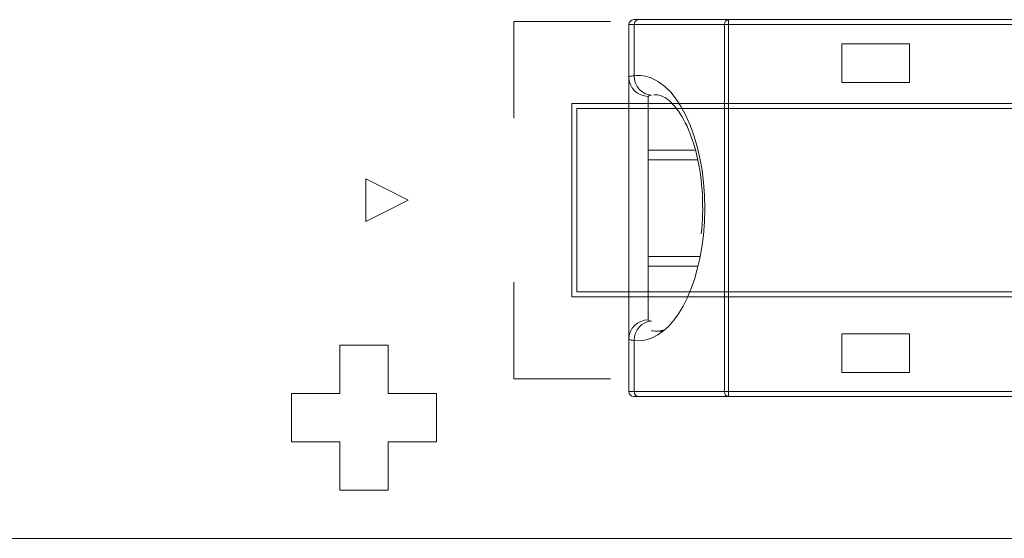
# Model space of a CAD drawing. Header units: inches. Extents: x -35 to 647, y 178 to 608.
# Tile 48 of 234: x 35.14 to 45.32, y 551.04 to 556.4. Entities that reach past the tile are written whole.
import ezdxf

# ---------------------------------------------------------------- set-up
doc = ezdxf.new("R2010")
doc.units = ezdxf.units.IN
doc.header["$MEASUREMENT"] = 0
doc.layers.add('1', color=7, linetype='Continuous')

# ---------------------------------------------------------------- blocks, each defined once
blk = doc.blocks.new('block 20')
at = {"layer": '1', "color": 155, "lineweight": 18, "true_color": 0x4c7299}
blk.add_lwpolyline([(41.712, 553.181), (41.79, 553.181)], dxfattribs=at)
blk = doc.blocks.new('block 809')
at = {"layer": '1', "color": 155, "lineweight": 18, "true_color": 0x4c7299}
blk.add_lwpolyline([(42.172, 553.954), (41.635, 553.954)], dxfattribs=at)
blk = doc.blocks.new('block 810')
at = {"layer": '1', "color": 155, "lineweight": 18, "true_color": 0x4c7299}
blk.add_lwpolyline([(41.635, 554.954), (42.143, 554.954)], dxfattribs=at)
blk = doc.blocks.new('block 1225')
at = {"layer": '1', "color": 155, "lineweight": 13, "true_color": 0x4c7299}
blk.add_lwpolyline([(45.935, 556.354), (42.466, 556.354)], dxfattribs=at)
blk = doc.blocks.new('block 1226')
at = {"layer": '1', "color": 155, "lineweight": 13, "true_color": 0x4c7299}
blk.add_lwpolyline([(42.466, 556.354), (42.466, 556.404)], dxfattribs=at)
blk = doc.blocks.new('block 1227')
at = {"layer": '1', "color": 155, "lineweight": 18, "true_color": 0x4c7299}
blk.add_lwpolyline([(42.466, 556.404), (45.905, 556.404)], dxfattribs=at)
blk = doc.blocks.new('block 1230')
at = {"layer": '1', "color": 155, "lineweight": 18, "true_color": 0x4c7299}
blk.add_lwpolyline([(44.335, 552.754), (44.335, 553.154)], dxfattribs=at)
blk = doc.blocks.new('block 1231')
at = {"layer": '1', "color": 155, "lineweight": 18, "true_color": 0x4c7299}
blk.add_lwpolyline([(44.335, 553.154), (43.635, 553.154)], dxfattribs=at)
blk = doc.blocks.new('block 1232')
at = {"layer": '1', "color": 155, "lineweight": 18, "true_color": 0x4c7299}
blk.add_lwpolyline([(43.635, 553.154), (43.635, 552.754)], dxfattribs=at)
blk = doc.blocks.new('block 1233')
at = {"layer": '1', "color": 155, "lineweight": 18, "true_color": 0x4c7299}
blk.add_lwpolyline([(43.635, 552.754), (44.335, 552.754)], dxfattribs=at)
blk = doc.blocks.new('block 1235')
at = {"layer": '1', "color": 155, "lineweight": 13, "true_color": 0x4c7299}
blk.add_lwpolyline([(42.466, 552.554), (45.935, 552.554)], dxfattribs=at)
blk = doc.blocks.new('block 1236')
at = {"layer": '1', "color": 155, "lineweight": 13, "true_color": 0x4c7299}
blk.add_lwpolyline([(42.466, 556.354), (42.466, 552.554)], dxfattribs=at)
blk = doc.blocks.new('block 1240')
at = {"layer": '1', "color": 155, "lineweight": 18, "true_color": 0x4c7299}
blk.add_lwpolyline([(44.335, 555.754), (44.335, 556.154)], dxfattribs=at)
blk = doc.blocks.new('block 1241')
at = {"layer": '1', "color": 155, "lineweight": 18, "true_color": 0x4c7299}
blk.add_lwpolyline([(44.335, 556.154), (43.635, 556.154)], dxfattribs=at)
blk = doc.blocks.new('block 1242')
at = {"layer": '1', "color": 155, "lineweight": 18, "true_color": 0x4c7299}
blk.add_lwpolyline([(43.635, 556.154), (43.635, 555.754)], dxfattribs=at)
blk = doc.blocks.new('block 1243')
at = {"layer": '1', "color": 155, "lineweight": 18, "true_color": 0x4c7299}
blk.add_lwpolyline([(43.635, 555.754), (44.335, 555.754)], dxfattribs=at)
blk = doc.blocks.new('block 1245')
at = {"layer": '1', "color": 155, "lineweight": 18, "true_color": 0x4c7299}
blk.add_lwpolyline([(45.905, 552.504), (42.466, 552.504)], dxfattribs=at)
blk = doc.blocks.new('block 1246')
at = {"layer": '1', "color": 155, "lineweight": 13, "true_color": 0x4c7299}
blk.add_lwpolyline([(42.466, 552.504), (42.466, 552.554)], dxfattribs=at)
blk = doc.blocks.new('block 1271')
at = {"layer": '1', "color": 155, "lineweight": 13, "true_color": 0x4c7299}
blk.add_lwpolyline([(42.422, 552.554), (42.466, 552.554)], dxfattribs=at)
blk = doc.blocks.new('block 1272')
at = {"layer": '1', "color": 155, "lineweight": 13, "true_color": 0x4c7299}
blk.add_lwpolyline([(42.422, 552.554), (42.422, 556.354)], dxfattribs=at)
blk = doc.blocks.new('block 1273')
at = {"layer": '1', "color": 155, "lineweight": 13, "true_color": 0x4c7299}
blk.add_lwpolyline([(42.466, 556.354), (42.422, 556.354)], dxfattribs=at)
blk = doc.blocks.new('block 1279')
at = {"layer": '1', "color": 155, "lineweight": 18, "true_color": 0x4c7299}
blk.add_lwpolyline([(41.533, 556.404), (42.466, 556.404)], dxfattribs=at)
blk = doc.blocks.new('block 1280')
at = {"layer": '1', "color": 155, "lineweight": 13, "true_color": 0x4c7299}
blk.add_lwpolyline([(42.422, 556.354), (41.488, 556.354)], dxfattribs=at)
blk = doc.blocks.new('block 1281')
at = {"layer": '1', "color": 155, "lineweight": 13, "true_color": 0x4c7299}
blk.add_lwpolyline([(41.488, 552.554), (42.422, 552.554)], dxfattribs=at)
blk = doc.blocks.new('block 1282')
at = {"layer": '1', "color": 155, "lineweight": 13, "true_color": 0x4c7299}
blk.add_lwpolyline([(41.488, 553.084), (41.488, 552.554)], dxfattribs=at)
blk = doc.blocks.new('block 1283')
at = {"layer": '1', "color": 155, "lineweight": 13, "true_color": 0x4c7299}
blk.add_lwpolyline([(41.488, 556.354), (41.488, 555.823)], dxfattribs=at)
blk = doc.blocks.new('block 1284')
at = {"layer": '1', "color": 155, "lineweight": 18, "true_color": 0x4c7299}
blk.add_lwpolyline([(42.466, 552.504), (41.533, 552.504)], dxfattribs=at)
blk = doc.blocks.new('block 1306')
at = {"layer": '1', "color": 155, "lineweight": 18, "true_color": 0x4c7299}
blk.add_lwpolyline([(42.117, 555.054), (41.635, 555.054)], dxfattribs=at)
blk = doc.blocks.new('block 1307')
at = {"layer": '1', "color": 155, "lineweight": 13, "true_color": 0x4c7299}
blk.add_lwpolyline([(41.635, 555.61), (41.635, 555.054)], dxfattribs=at)
blk = doc.blocks.new('block 1308')
at = {"layer": '1', "color": 155, "lineweight": 13, "true_color": 0x4c7299}
blk.add_lwpolyline([(41.635, 553.854), (41.635, 553.297)], dxfattribs=at)
blk = doc.blocks.new('block 1309')
at = {"layer": '1', "color": 155, "lineweight": 18, "true_color": 0x4c7299}
blk.add_lwpolyline([(41.635, 553.854), (42.15, 553.854)], dxfattribs=at)
blk = doc.blocks.new('block 1325')
at = {"layer": '1', "color": 155, "lineweight": 13, "true_color": 0x4c7299}
blk.add_lwpolyline([(41.488, 556.354), (41.435, 556.354)], dxfattribs=at)
blk = doc.blocks.new('block 1326')
at = {"layer": '1', "color": 155, "lineweight": 18, "true_color": 0x4c7299}
blk.add_lwpolyline([(41.435, 555.808), (41.435, 556.354)], dxfattribs=at)
blk = doc.blocks.new('block 1327')
at = {"layer": '1', "color": 155, "lineweight": 18, "true_color": 0x4c7299}
blk.add_lwpolyline([(41.485, 556.404), (41.533, 556.404)], dxfattribs=at)
blk = doc.blocks.new('block 1328')
at = {"layer": '1', "color": 155, "lineweight": 18, "true_color": 0x4c7299}
blk.add_lwpolyline([(41.533, 552.504), (41.485, 552.504)], dxfattribs=at)
blk = doc.blocks.new('block 1329')
at = {"layer": '1', "color": 155, "lineweight": 13, "true_color": 0x4c7299}
blk.add_lwpolyline([(41.435, 552.554), (41.488, 552.554)], dxfattribs=at)
blk = doc.blocks.new('block 1330')
at = {"layer": '1', "color": 155, "lineweight": 18, "true_color": 0x4c7299}
blk.add_lwpolyline([(41.435, 552.554), (41.435, 553.099)], dxfattribs=at)
blk = doc.blocks.new('block 1333')
at = {"layer": '1', "color": 155, "lineweight": 18, "true_color": 0x4c7299}
blk.add_lwpolyline([(41.635, 555.054), (41.635, 553.854)], dxfattribs=at)
blk = doc.blocks.new('block 1334')
at = {"layer": '1', "color": 155, "lineweight": 18, "true_color": 0x4c7299}
blk.add_lwpolyline([(41.435, 553.099), (41.435, 555.808)], dxfattribs=at)
blk = doc.blocks.new('block 1571')
at = {"layer": '1', "color": 18, "lineweight": 13, "true_color": 0x4c0000}
blk.add_lwpolyline([(155.726, 551.036), (24.162, 551.036)], dxfattribs=at)
blk = doc.blocks.new('block 1611')
at = {"layer": '1', "color": 18, "lineweight": 13, "true_color": 0x4c0000}
blk.add_lwpolyline([(155.726, 551.036), (24.162, 551.036)], dxfattribs=at)
blk = doc.blocks.new('block 5234')
at = {"layer": '1', "color": 155, "lineweight": 18, "true_color": 0x4c7299}
blk.add_open_spline([(41.485, 556.404), (41.458, 556.404), (41.435, 556.381), (41.435, 556.354)], degree=3, dxfattribs=at)
blk = doc.blocks.new('block 5235')
at = {"layer": '1', "color": 155, "lineweight": 18, "true_color": 0x4c7299}
blk.add_open_spline([(41.435, 552.554), (41.435, 552.526), (41.458, 552.504), (41.485, 552.504)], degree=3, dxfattribs=at)
blk = doc.blocks.new('block 5393')
at = {"layer": '1', "color": 155, "lineweight": 13, "true_color": 0x4c7299}
blk.add_open_spline([(42.466, 556.404), (42.442, 556.404), (42.422, 556.381), (42.422, 556.354)], degree=3, dxfattribs=at)
blk = doc.blocks.new('block 5394')
at = {"layer": '1', "color": 155, "lineweight": 13, "true_color": 0x4c7299}
blk.add_open_spline([(42.422, 552.554), (42.422, 552.526), (42.442, 552.504), (42.466, 552.504)], degree=3, dxfattribs=at)
blk = doc.blocks.new('block 5395')
at = {"layer": '1', "color": 155, "lineweight": 13, "true_color": 0x4c7299}
blk.add_open_spline([(41.533, 556.404), (41.508, 556.404), (41.488, 556.381), (41.488, 556.354)], degree=3, dxfattribs=at)
blk = doc.blocks.new('block 5396')
at = {"layer": '1', "color": 155, "lineweight": 13, "true_color": 0x4c7299}
blk.add_open_spline([(42.205, 554.173), (42.282, 554.915), (42.044, 555.642), (41.673, 555.797), (41.612, 555.823), (41.55, 555.831), (41.488, 555.823)], degree=3, knots=[0, 0, 0, 0, 1, 1, 1, 2, 2, 2, 2], dxfattribs=at)
blk = doc.blocks.new('block 5397')
at = {"layer": '1', "color": 155, "lineweight": 18, "true_color": 0x4c7299}
blk.add_open_spline([(41.488, 553.084), (41.829, 553.039), (42.135, 553.504), (42.205, 554.173)], degree=3, dxfattribs=at)
blk = doc.blocks.new('block 5398')
at = {"layer": '1', "color": 155, "lineweight": 13, "true_color": 0x4c7299}
blk.add_open_spline([(41.488, 552.554), (41.488, 552.526), (41.508, 552.504), (41.533, 552.504)], degree=3, dxfattribs=at)
blk = doc.blocks.new('block 5399')
at = {"layer": '1', "color": 155, "lineweight": 18, "true_color": 0x4c7299}
blk.add_open_spline([(41.667, 553.284), (41.57, 553.28), (41.491, 553.192), (41.488, 553.084)], degree=3, dxfattribs=at)
blk = doc.blocks.new('block 5400')
at = {"layer": '1', "color": 155, "lineweight": 13, "true_color": 0x4c7299}
blk.add_open_spline([(41.488, 555.823), (41.491, 555.715), (41.57, 555.627), (41.667, 555.624)], degree=3, dxfattribs=at)
blk = doc.blocks.new('block 5401')
at = {"layer": '1', "color": 155, "lineweight": 18, "true_color": 0x4c7299}
blk.add_open_spline([(41.667, 553.184), (41.713, 553.178), (41.759, 553.181), (41.804, 553.193)], degree=3, dxfattribs=at)
blk = doc.blocks.new('block 5402')
at = {"layer": '1', "color": 155, "lineweight": 13, "true_color": 0x4c7299}
blk.add_open_spline([(41.635, 553.297), (41.525, 553.297), (41.435, 553.208), (41.435, 553.099)], degree=3, dxfattribs=at)
blk = doc.blocks.new('block 5403')
at = {"layer": '1', "color": 155, "lineweight": 13, "true_color": 0x4c7299}
blk.add_open_spline([(41.435, 555.808), (41.435, 555.699), (41.525, 555.61), (41.635, 555.61)], degree=3, dxfattribs=at)
blk = doc.blocks.new('block 5710')
at = {"layer": '1', "color": 155, "lineweight": 18, "true_color": 0x4c7299}
blk.add_open_spline([(41.693, 555.625), (41.709, 555.629), (41.727, 555.627), (41.747, 555.622), (41.783, 555.612), (41.826, 555.591), (41.875, 555.542), (41.921, 555.497), (41.972, 555.427), (42.018, 555.336), (42.065, 555.243), (42.106, 555.128), (42.137, 554.996), (42.167, 554.87), (42.187, 554.729), (42.194, 554.588), (42.201, 554.456), (42.197, 554.324), (42.183, 554.187)], degree=3, knots=[0, 0, 0, 0, 1, 1, 1, 2, 2, 2, 3, 3, 3, 4, 4, 4, 5, 5, 5, 6, 6, 6, 6], dxfattribs=at)
blk = doc.blocks.new('block 5738')
at = {"layer": '1', "color": 155, "lineweight": 18, "true_color": 0x4c7299}
blk.add_lwpolyline([(155.726, 551.036), (24.162, 551.036)], dxfattribs=at)
blk = doc.blocks.new('block 5758')
at = {"layer": '1', "color": 155, "lineweight": 13, "true_color": 0x4c7299}
blk.add_open_spline([(41.667, 555.624), (41.661, 555.623), (41.656, 555.622), (41.652, 555.621), (41.641, 555.619), (41.635, 555.615), (41.635, 555.61)], degree=3, knots=[0, 0, 0, 0, 1, 1, 1, 2, 2, 2, 2], dxfattribs=at)
blk = doc.blocks.new('block 5759')
at = {"layer": '1', "color": 155, "lineweight": 13, "true_color": 0x4c7299}
blk.add_open_spline([(41.635, 553.297), (41.635, 553.295), (41.636, 553.293), (41.638, 553.292), (41.642, 553.288), (41.653, 553.285), (41.667, 553.284)], degree=3, knots=[0, 0, 0, 0, 1, 1, 1, 2, 2, 2, 2], dxfattribs=at)
blk = doc.blocks.new('block 5760')
at = {"layer": '1', "color": 155, "lineweight": 13, "true_color": 0x4c7299}
blk.add_open_spline([(41.488, 553.084), (41.464, 553.086), (41.447, 553.089), (41.44, 553.094), (41.437, 553.095), (41.435, 553.097), (41.435, 553.099)], degree=3, knots=[0, 0, 0, 0, 1, 1, 1, 2, 2, 2, 2], dxfattribs=at)
blk = doc.blocks.new('block 5761')
at = {"layer": '1', "color": 155, "lineweight": 13, "true_color": 0x4c7299}
blk.add_open_spline([(41.435, 555.808), (41.435, 555.813), (41.445, 555.817), (41.463, 555.82), (41.47, 555.821), (41.478, 555.822), (41.488, 555.823)], degree=3, knots=[0, 0, 0, 0, 1, 1, 1, 2, 2, 2, 2], dxfattribs=at)
blk = doc.blocks.new('block 5766')
at = {"layer": '1', "color": 18, "lineweight": 13, "true_color": 0x4c0000}
blk.add_lwpolyline([(160.226, 551.082), (159.368, 553.254), (157.057, 553.54), (155.731, 551.628), (155.148, 551.036), (153.979, 551.036), (151.642, 551.036), (76.832, 551.036), (39.428, 551.036), (30.076, 551.036), (25.401, 551.036), (24.232, 551.036), (24.063, 552.146), (22.325, 553.698), (20.143, 552.878), (19.2, 551.036), (14.524, 551.036), (13.355, 551.036), (12.815, 551.675), (11.449, 553.559), (9.145, 553.225), (8.323, 551.036)], dxfattribs=at)
blk = doc.blocks.new('block 5769')
at = {"layer": '1', "color": 18, "lineweight": 13, "true_color": 0x4c0000}
blk.add_lwpolyline([(160.226, 551.082), (159.368, 553.254), (157.057, 553.54), (155.731, 551.628), (155.148, 551.036), (153.979, 551.036), (151.642, 551.036), (76.832, 551.036), (39.428, 551.036), (30.076, 551.036), (25.401, 551.036), (24.232, 551.036), (24.063, 552.146), (22.325, 553.698), (20.143, 552.878), (19.2, 551.036), (14.524, 551.036), (13.355, 551.036), (12.815, 551.675), (11.449, 553.559), (9.145, 553.225), (8.323, 551.036)], dxfattribs=at)
blk = doc.blocks.new('block 6129')
at = {"layer": '1', "color": 18, "lineweight": 13, "true_color": 0x4c0000}
blk.add_open_spline([(38.445, 553.036), (38.445, 552.87), (38.445, 552.703), (38.445, 552.536), (38.279, 552.536), (38.112, 552.536), (37.945, 552.536), (37.945, 552.37), (37.945, 552.203), (37.945, 552.036), (38.112, 552.036), (38.279, 552.036), (38.445, 552.036), (38.445, 551.87), (38.445, 551.703), (38.445, 551.536), (38.612, 551.536), (38.779, 551.536), (38.945, 551.536), (38.945, 551.703), (38.945, 551.87), (38.945, 552.036), (39.112, 552.036), (39.279, 552.036), (39.445, 552.036), (39.445, 552.203), (39.445, 552.37), (39.445, 552.536), (39.279, 552.536), (39.112, 552.536), (38.945, 552.536), (38.945, 552.703), (38.945, 552.87), (38.945, 553.036), (38.779, 553.036), (38.612, 553.036), (38.445, 553.036)], degree=3, knots=[0, 0, 0, 0, 1, 1, 1, 2, 2, 2, 3, 3, 3, 4, 4, 4, 5, 5, 5, 6, 6, 6, 7, 7, 7, 8, 8, 8, 9, 9, 9, 10, 10, 10, 11, 11, 11, 12, 12, 12, 12], dxfattribs=at)
blk = doc.blocks.new('block 6131')
at = {"layer": '1', "color": 18, "lineweight": 13, "true_color": 0x4c0000}
blk.add_open_spline([(38.714, 554.755), (38.714, 554.608), (38.714, 554.462), (38.714, 554.315), (38.861, 554.389), (39.007, 554.463), (39.154, 554.536), (39.007, 554.609), (38.861, 554.682), (38.714, 554.755)], degree=3, knots=[0, 0, 0, 0, 1, 1, 1, 2, 2, 2, 3, 3, 3, 3], dxfattribs=at)
blk = doc.blocks.new('block 6158')
at = {"layer": '1', "color": 18, "lineweight": 13, "true_color": 0x4c0000}
blk.add_open_spline([(40.245, 555.386), (40.245, 555.72), (40.245, 556.053), (40.245, 556.386), (40.579, 556.386), (40.912, 556.386), (41.245, 556.386)], degree=3, knots=[0, 0, 0, 0, 1, 1, 1, 2, 2, 2, 2], dxfattribs=at)
blk = doc.blocks.new('block 6159')
at = {"layer": '1', "color": 18, "lineweight": 13, "true_color": 0x4c0000}
blk.add_open_spline([(41.245, 552.686), (40.912, 552.686), (40.579, 552.686), (40.245, 552.686), (40.245, 553.02), (40.245, 553.353), (40.245, 553.686)], degree=3, knots=[0, 0, 0, 0, 1, 1, 1, 2, 2, 2, 2], dxfattribs=at)
blk = doc.blocks.new('block 6164')
at = {"layer": '1', "color": 18, "lineweight": 13, "true_color": 0x4c0000}
blk.add_open_spline([(46.895, 553.586), (44.895, 553.586), (42.895, 553.586), (40.895, 553.586), (40.895, 554.22), (40.895, 554.853), (40.895, 555.486), (42.895, 555.486), (44.895, 555.486), (46.895, 555.486), (46.895, 554.853), (46.895, 554.22), (46.895, 553.586)], degree=3, knots=[0, 0, 0, 0, 1, 1, 1, 2, 2, 2, 3, 3, 3, 4, 4, 4, 4], dxfattribs=at)
blk = doc.blocks.new('block 6165')
at = {"layer": '1', "color": 18, "lineweight": 13, "true_color": 0x4c0000}
blk.add_open_spline([(46.945, 553.536), (44.912, 553.536), (42.879, 553.536), (40.845, 553.536), (40.845, 554.203), (40.845, 554.87), (40.845, 555.536), (42.879, 555.536), (44.912, 555.536), (46.945, 555.536), (46.945, 554.87), (46.945, 554.203), (46.945, 553.536)], degree=3, knots=[0, 0, 0, 0, 1, 1, 1, 2, 2, 2, 3, 3, 3, 4, 4, 4, 4], dxfattribs=at)

msp = doc.modelspace()

# ---------------------------------------------------------------- block references
at = {"layer": '1'}
for name in ['block 5766', 'block 5769', 'block 6158', 'block 5234', 'block 1325', 'block 1326', 'block 1327', 'block 5395', 'block 1280', 'block 1283', 'block 1279', 'block 5393', 'block 1272', 'block 1273', 'block 1226', 'block 1227', 'block 1225', 'block 1236', 'block 1241', 'block 1242', 'block 1240', 'block 5761', 'block 1334', 'block 5403', 'block 5396', 'block 5400', 'block 1243', 'block 5758', 'block 1307', 'block 5710', 'block 6165', 'block 6164', 'block 1306', 'block 1333', 'block 810', 'block 6131', 'block 5397', 'block 809', 'block 1308', 'block 1309', 'block 6159', 'block 5402', 'block 5399', 'block 5759', 'block 5401', 'block 20', 'block 1330', 'block 5760', 'block 1282', 'block 1231', 'block 1232', 'block 1230', 'block 6129', 'block 1233', 'block 1329', 'block 5235', 'block 1281', 'block 5398', 'block 1271', 'block 5394', 'block 1235', 'block 1246', 'block 1328', 'block 1284', 'block 1245', 'block 1571', 'block 1611', 'block 5738']:
    msp.add_blockref(name, (0, 0), dxfattribs=at)

doc.saveas('drawing.dxf')
